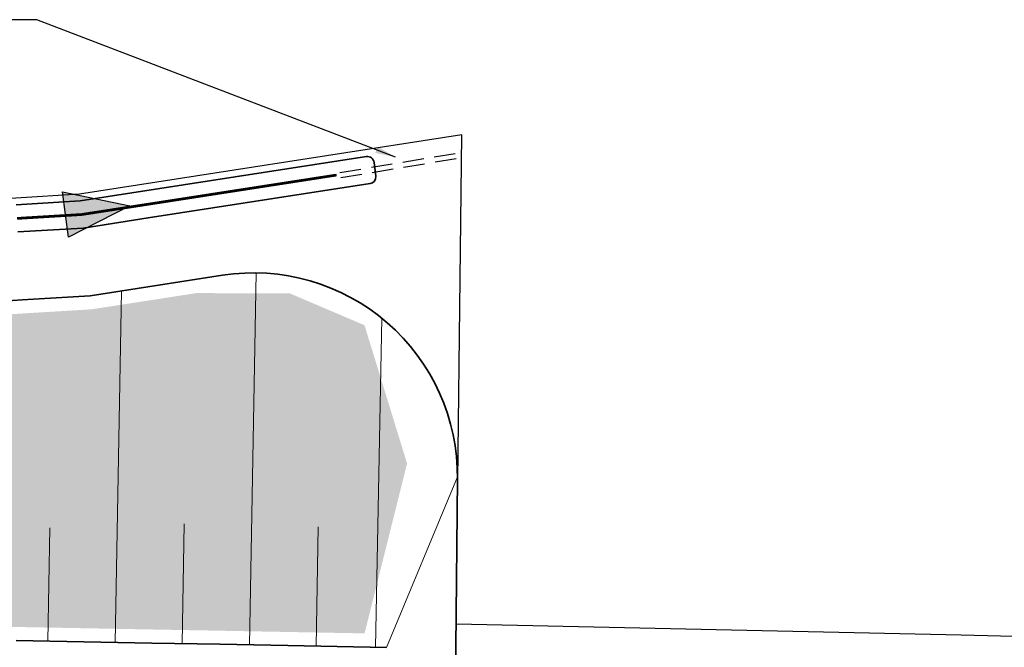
# Model space of a CAD drawing. Extents: x 100296 to 107772, y 404875 to 408930.
# Tile 24 of 97: x 101014 to 101086, y 407487 to 407533. Entities that reach past the tile are written whole.
import ezdxf

# ---------------------------------------------------------------- set-up
doc = ezdxf.new("R2010")
doc.units = 0
doc.linetypes.add('B0703', pattern=[4.6875, 3.125, -1.5625])
for name, color, linetype, lineweight in [('b-we-gw-taludarcering_kort-g', 2, 'Continuous', 18), ('b-we-gw-taludarcering_lang-g', 2, 'Continuous', 18), ('n-we-gw-grondwerk-g', 2, 'Continuous', 35), ('n-we-gw-grondwerk_watergang-g', 170, 'Continuous', 35)]:
    doc.layers.add(name, color=color, linetype=linetype, lineweight=lineweight)
for name, color, linetype in [('n-xx-gw-waterlijn-gd', 161, 'Continuous'), ('TDNA----_stroomrichting', 160, 'Continuous'), ('TDNL----_bossages', 71, 'Continuous'), ('TDNL----_plangrens', 4, 'ENV-L14'), ('TDNL----_stroomrichting', 170, 'Continuous'), ('TDNL5200_duikers', 2, 'B0703'), ('TTNM----_maatvoering', 7, 'Continuous')]:
    doc.layers.add(name, color=color, linetype=linetype)
doc.styles.add('ENV-P', font='ISOCP.SHX')
doc.linetypes.add('ENV-L14', pattern='A,12.5,-1.25,[144,env-shp.shx,S=0.125,R=0,X=0,Y=0.75],-1.25', length=15)
doc.dimstyles.new('ENVIRO2', dxfattribs={"dimtxt": 2.5, "dimasz": 3, "dimexe": 2.5, "dimexo": 0.63, "dimgap": 1.5, "dimtad": 1, "dimzin": 0, "dimdsep": 46, "dimtxsty": 'ENV-P', "dimcen": 2.5, "dimse1": 1, "dimse2": 1, "dimclrd": 1, "dimclrt": 2, "dimadec": 0, "dimazin": 0, "dimtfac": 0.9, "dimtmove": 0, "dimatfit": 3, "dimfxl": 1, "dimtolj": 1, "dimtzin": 0, "dimarcsym": 0})

# ---------------------------------------------------------------- blocks, each defined once
blk = doc.blocks.new('stroomrichting')
at = {"layer": 'TDNA----_stroomrichting'}
h = blk.add_hatch(color=256, dxfattribs=at)
h.dxf.hatch_style = 1
h.paths.add_polyline_path([(-4.765341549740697, 1.688917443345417), (0, 0), (-4.765341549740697, -1.688917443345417)])
at = {"layer": 'TDNL----_stroomrichting'}
blk.add_lwpolyline([(-4.765341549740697, 1.688917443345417), (0, 0), (0, 0), (-4.765341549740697, -1.688917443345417)], close=True, dxfattribs=at)

msp = doc.modelspace()

# ---------------------------------------------------------------- hatches: boundary and pattern name
at = {"layer": 'TDNL----_bossages'}
h = msp.add_hatch(dxfattribs=at)
h.set_pattern_fill('ENV-A30', color=256)
h.set_pattern_definition([(45, (0, 0), (-0.6222539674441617, 0.6222539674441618), []), (45, (0, 3.1112698), (-3.111269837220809, 3.11126983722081), [1, -0.6]), (17, (0, 0), (0.5157491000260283, 1.596552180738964), [0, -1.632, -0.924, 0, -1.344]), (48, (0, 0), (-0.3683115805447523, 1.623436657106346), [0, -1.616, 0, -1.648, 0, -1.328]), (71, (0, 0), (-0.9582315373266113, 1.345261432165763), [0, -1.6, 0, -0.9599999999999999, -1.316])])
h.paths.add_polyline_path([(100813.2714472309, 407494.2691644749), (100813.1899296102, 407492.1654667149), (101039.1798642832, 407488.0183459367), (101042.303684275, 407500.5146417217), (101039.1751877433, 407510.6724504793), (101033.6976853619, 407513.0071205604), (101026.8099088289, 407513.0373687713), (101019.1050035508, 407511.8451019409), (101014.0552299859, 407511.5404582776), (101009.0487473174, 407511.2062564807), (101004.0651015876, 407510.9006626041), (100999.0935737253, 407510.3395533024), (100994.096761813, 407509.6296865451), (100989.0864549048, 407508.8881643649), (100984.0640349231, 407508.1315773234), (100979.0358025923, 407507.4674054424), (100974.0163004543, 407506.8683943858), (100969.0013206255, 407506.2847962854), (100963.9848469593, 407505.7213160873), (100958.9695332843, 407505.1918594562), (100953.9673136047, 407504.6784711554), (100948.9691378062, 407504.0687983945), (100943.9553296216, 407503.41203419), (100938.9366676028, 407502.8092744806), (100933.9221450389, 407502.221894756), (100928.9063223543, 407501.6492510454), (100923.8739681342, 407501.1057583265), (100918.8465680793, 407500.7519232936), (100913.8380560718, 407500.4143121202), (100908.8295112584, 407500.080693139), (100903.8204341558, 407499.7550101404), (100898.8109477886, 407499.4441275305), (100893.8017317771, 407499.1480895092), (100888.7918783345, 407498.8668451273), (100883.7850579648, 407498.6097251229), (100878.8014354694, 407498.3425799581), (100873.8241739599, 407497.8650318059), (100868.8216812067, 407497.2687087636), (100863.7772077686, 407496.6890440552), (100858.7361434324, 407496.4261546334), (100853.7255018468, 407496.2082116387), (100848.7179551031, 407496.0053874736), (100843.7195048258, 407495.8178903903), (100838.7248606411, 407495.5571226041), (100833.7207305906, 407495.2589742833), (100828.7117238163, 407494.9754591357), (100823.702989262, 407494.706883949), (100818.6880467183, 407494.4529205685), (100813.6710617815, 407494.279022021)])

# ---------------------------------------------------------------- linework, layer by layer
at = {"layer": 'b-we-gw-taludarcering_kort-g'}
for p, q in [((101025.9121016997, 407496.0744696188), (101025.7504329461, 407487.2646198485)), ((101016.0211296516, 407495.773062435), (101015.8683198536, 407487.4459656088)), ((101035.7727256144, 407495.8456373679), (101035.611935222, 407487.0836523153))]:
    msp.add_line(p, q, dxfattribs=at)
at = {"layer": 'b-we-gw-taludarcering_lang-g'}
for p, q in [((101031.2017355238, 407514.5207988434), (101030.6998930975, 407487.1737927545)), ((101021.29914638, 407513.1965279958), (101020.8249309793, 407487.355007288)), ((101040.4372632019, 407511.1957783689), (101039.9933083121, 407487.0032501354))]:
    msp.add_line(p, q, dxfattribs=at)
at = {"layer": 'b-we-gw-taludarcering_lang-g', "flags": 128}
msp.add_lwpolyline([(101040.8021307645, 407486.988407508), (101046.0180749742, 407499.5219232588)], dxfattribs=at)
at = {"layer": 'n-we-gw-grondwerk-g'}
msp.add_lwpolyline([(101012.793427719, 407447.2343579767), (101017.7825140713, 407446.59376484), (101022.7694035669, 407445.8334579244), (101028.4602319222, 407445.0030457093, 0.4543361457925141), (101045.6253796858, 407459.6976751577), (101046.017343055, 407499.3737441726, 0.4629243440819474), (101028.7242560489, 407514.3454988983), (101024.0132843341, 407513.6165171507), (101018.9982014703, 407512.8404768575), (101013.9918171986, 407512.5384507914), (101008.9848418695, 407512.2042161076)], format="xyb", dxfattribs=at)
msp.add_lwpolyline([(101013.532134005, 407487.4888367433), (101018.5312923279, 407487.3970976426), (101023.5304506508, 407487.3053585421), (101028.5296089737, 407487.2136194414), (101033.5287672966, 407487.1218803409), (101040.8021307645, 407486.988407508)], dxfattribs=at)
at = {"layer": 'n-we-gw-grondwerk_watergang-g'}
msp.add_lwpolyline([(101013.5479276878, 407519.5243983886), (101018.2505869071, 407519.8081012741), (101039.311556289, 407523.0671024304, -0.4250900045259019), (101039.8846258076, 407522.6311176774), (101040.0009742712, 407521.6372199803, -0.4034201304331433), (101039.5808260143, 407521.0849663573), (101023.2486780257, 407518.5577090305), (101018.4641910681, 407517.8173514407), (101013.6747532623, 407517.5284133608)], format="xyb", dxfattribs=at)
at = {"layer": 'n-xx-gw-waterlijn-gd', "ltscale": 0.1, "const_width": 0.2, "flags": 128}
msp.add_lwpolyline([(101013.6113404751, 407518.5264058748), (101018.3573889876, 407518.8127263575), (101037.1219456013, 407521.7163776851)], dxfattribs=at)
at = {"layer": 'TDNL----_plangrens', "flags": 128}
msp.add_lwpolyline([(100739.2868531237, 407413.0773053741, -0.1432469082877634), (100723.7505059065, 407449.3200165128, -0.2568120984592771), (100723.9835513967, 407450.242528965), (100744.9920477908, 407466.2935291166, -0.1251981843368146), (100746.6634251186, 407466.9877947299), (100748.1899174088, 407467.1455317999, -0.01662278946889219), (100754.0056960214, 407467.4961851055), (100782.8030322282, 407465.5632297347), (100787.8641580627, 407465.3278006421), (100792.8370493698, 407465.0799898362), (100797.811689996, 407464.8174513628), (100802.7858689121, 407464.5411216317), (100807.7589475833, 407464.2499274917), (100812.7317610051, 407463.9438225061), (100817.6680972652, 407463.6251443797), (100822.5624550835, 407463.2468726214), (100827.4874784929, 407462.7971868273), (100832.4530212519, 407462.323053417), (100837.4226759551, 407461.8336265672), (100842.4600490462, 407461.3224250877), (100847.5447173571, 407460.8846589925), (100852.5621043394, 407460.4996338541), (100857.533290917, 407460.1032007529), (100862.5042160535, 407459.6918343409), (100867.2382117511, 407459.2858319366), (100871.9553312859, 407458.5639368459), (100877.078042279, 407457.7462141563), (100882.1363853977, 407457.1618671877), (100887.2161081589, 407456.4459117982), (100892.3942575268, 407455.9770318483), (100897.3752654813, 407455.5257063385), (100902.3451225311, 407455.0603486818), (100907.3147194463, 407454.5799719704), (100912.2604228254, 407454.086932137), (100917.178769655, 407453.5502276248), (100922.0474471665, 407452.9690408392), (100926.8478419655, 407452.2864379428), (100931.7183452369, 407451.4539315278), (100936.7456725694, 407450.5791563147), (100941.7869863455, 407449.776890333), (100946.8921338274, 407448.9683506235), (100952.1632787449, 407448.3001682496), (100957.3130568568, 407447.8805397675), (100962.2599555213, 407447.4627667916), (100966.9927298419, 407447.0181454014), (100971.6817808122, 407446.291575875), (100976.5814389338, 407445.4305197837), (100981.545518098, 407444.5437624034), (100986.5249101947, 407443.6402677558), (100991.5265217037, 407442.7400149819), (100992.3333587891, 407435.38393353), (101010.6455710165, 407439.3630608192), (101044.608, 407446.751), (101045.548, 407451.865), (101045.7354354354, 407470.8379496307), (101152.2257843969, 407468.5625046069), (101153.7960364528, 407444.8260170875, -0.02213634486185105), (101223.7604701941, 407453.4844729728, -0.0320152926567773), (101250.5344253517, 407454.5246229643), (101283.1644786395, 407454.7245967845), (101303.2885377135, 407454.8723369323), (101377.7011879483, 407457.6710294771), (101383.5089184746, 407454.8009643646), (101393.9781071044, 407453.974314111, 0.01091316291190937), (101394.4342178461, 407453.9295895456), (101414.3606890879, 407452.4138897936), (101422.6562773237, 407452.0257574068), (101432.620022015, 407451.5395023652), (101442.5110057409, 407451.0191673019), (101452.4179969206, 407450.3344773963), (101462.4607899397, 407449.6344693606), (101472.5223603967, 407449.0541699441), (101482.5245291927, 407448.4987364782), (101492.4849881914, 407447.9379462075), (101497.4547572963, 407447.6349291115), (101502.4503100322, 407447.3324351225), (101507.4178843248, 407447.0408123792), (101512.3472164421, 407446.7396753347), (101517.2551360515, 407446.423848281), (101522.1406321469, 407446.0899934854), (101527.001880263, 407445.7337952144), (101531.8384783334, 407445.3509116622), (101536.6499650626, 407444.937429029), (101541.4354322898, 407444.4895336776), (101546.1914001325, 407444.003742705), (101550.8870594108, 407443.4773872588), (101555.4986560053, 407442.8825057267), (101560.0952950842, 407442.1788330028), (101564.7255050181, 407441.3903345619), (101569.3554112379, 407440.5346323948), (101573.9628026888, 407439.6157972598), (101578.5586664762, 407438.6239808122), (101583.1819581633, 407437.5629141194), (101587.7868530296, 407436.4731342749), (101592.3199716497, 407435.3317581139), (101596.555412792, 407434.1846924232), (101627.1282734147, 407423.6446025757), (101632.4705592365, 407440.4841093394), (101650.339, 407434.411), (101666.6740270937, 407429.3078135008), (101657.6655, 407400.472), (101662.6088926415, 407398.9277443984), (101669.2436173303, 407419.5996078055, -0.4160609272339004), (101672.4015920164, 407421.213914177), (101686.8188945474, 407416.5001712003), (101691.4771224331, 407415.0073440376), (101696.1218678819, 407413.5198355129), (101700.7739103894, 407412.0309332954), (101705.4212743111, 407410.5441240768), (101710.0094546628, 407409.0586213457), (101714.5277926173, 407407.5101889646), (101719.0321050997, 407405.8844818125), (101723.522608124, 407404.1914698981), (101728.0310462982, 407402.4187230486), (101732.5468123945, 407400.6291159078), (101737.000462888, 407398.7995685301), (101741.4224732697, 407396.9056480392), (101745.8116049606, 407394.9519059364), (101750.1403689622, 407392.9356199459), (101754.441560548, 407390.8150480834), (101758.8122705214, 407388.5970964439), (101765.2851688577, 407385.3567358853), (101767.3039443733, 407384.3087319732, -0.3046151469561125), (101772.6553310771, 407374.5268600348, -0.000684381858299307), (101772.6576419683, 407374.5116243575, 0.06840167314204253), (101773.463728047, 407363.7446950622, -0.1929248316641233), (101772.2061085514, 407356.4116812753), (101761.3632122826, 407339.3168412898), (101767.9374814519, 407334.7351309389), (101793.5700687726, 407316.4915473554), (101804.7799126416, 407330.0685015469, -0.2278404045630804), (101810.7541325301, 407332.624157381, 0.0513531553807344), (101821.4791772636, 407333.2555937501, -0.1888825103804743), (101826.8280306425, 407332.1046559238), (101836.3172867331, 407325.8153332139, -0.0242377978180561), (101846.0771515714, 407317.5519636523), (101847.5256161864, 407316.0002340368), (101850.7438391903, 407312.4602044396), (101853.9160644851, 407308.8804043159), (101857.0392437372, 407305.2631292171), (101860.1122137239, 407301.6076019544), (101862.9283071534, 407298.166473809), (101916.7725156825, 407216.9823138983), (101968.2095316, 407134.085549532), (101972.0680222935, 407127.4044557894), (101996.3016819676, 407098.1006054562), (102005.3636419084, 407086.7923990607), (102008.4455566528, 407082.8770219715), (102011.5312600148, 407078.9154207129), (102014.7330905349, 407074.9868383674), (102018.0273461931, 407071.2001643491), (102021.213875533, 407067.3811769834), (102024.4343625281, 407063.5107446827), (102027.7920052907, 407059.7018421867), (102031.2060533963, 407056.0451865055), (102034.4701153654, 407052.2660668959), (102037.8950437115, 407048.5364918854), (102041.3242290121, 407044.8809278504), (102044.6892805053, 407041.1927022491), (102048.062628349, 407037.4909567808), (102051.4265681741, 407033.7851454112), (102054.7863551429, 407030.0660903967), (102058.1700042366, 407026.3527772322), (102061.6430361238, 407022.5865128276), (102065.4236075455, 407019.1085134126), (102069.0570478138, 407015.6252103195), (102072.7371080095, 407012.1764129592), (102076.3084791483, 407008.7003393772), (102079.8032150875, 407005.1167932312), (102083.4107446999, 407001.4937230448), (102087.2288076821, 406998.0618074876), (102090.9768445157, 406994.6662037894), (102094.6957694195, 406991.2762417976), (102098.3172932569, 406987.8248914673), (102101.9037628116, 406984.3152863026), (102105.514434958, 406980.7606320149), (102109.2436806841, 406977.2846959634), (102112.9614025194, 406973.8682140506), (102116.5968847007, 406970.4177357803), (102120.1900888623, 406966.9185457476), (102123.7636938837, 406963.3923458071), (102127.3186001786, 406959.8446940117), (102130.8673184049, 406956.2858512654), (102134.3984696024, 406952.7324721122), (102137.8703518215, 406949.134502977), (102141.3392761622, 406945.5154070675), (102144.7916693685, 406941.8925993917), (102148.2066380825, 406938.2847015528), (102151.591264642, 406934.7038003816), (102154.9179764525, 406931.144410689), (102158.1663152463, 406927.571607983), (102161.3633685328, 406923.9946696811), (102164.4951998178, 406920.416269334), (102167.5444855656, 406916.8255081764), (102170.5009577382, 406913.2067352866), (102173.3746593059, 406909.5538928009), (102176.1911296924, 406905.8458702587), (102178.9661418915, 406902.1023029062), (102181.6576957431, 406898.3156077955), (102184.2475456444, 406894.4584023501), (102186.7626818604, 406890.5330235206), (102189.2210549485, 406886.5538268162), (102191.6193578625, 406882.5586534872), (102193.872053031, 406878.489748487), (102196.0601617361, 406874.3484781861), (102198.2099117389, 406870.1715401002), (102200.3067599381, 406865.9744227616), (102202.2400386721, 406861.9103414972), (102208.465244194, 406847.878116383), (102209.6121585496, 406844.5372614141), (102211.0649557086, 406840.0639923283), (102212.4430000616, 406835.5671323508), (102213.7459257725, 406831.0478718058), (102214.9747002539, 406826.502697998), (102216.1359940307, 406821.9171271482), (102217.2390980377, 406817.2844843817), (102218.2915979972, 406812.6067463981), (102219.3011634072, 406807.8862975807), (102219.3246354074, 406807.7716276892, -0.01468118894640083), (102222.2070547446, 406791.2321912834), (102224.1106866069, 406778.0280173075, -0.003491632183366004), (102224.2736762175, 406776.8387255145), (102225.1210636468, 406769.3400668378, 0.06164122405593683), (102220.7860359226, 406763.286188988), (102219.487004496, 406761.1443225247, -0.02894925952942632), (102216.0281873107, 406759.5540853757), (102209.6612383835, 406756.6434481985), (102212.6380790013, 406750.1316808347), (102212.77, 406736.71, 0.1949923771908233), (102231.938, 406746.034, -0.1182563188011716), (102234.9904854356, 406749.1419155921, -0.1890750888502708), (102261.2598711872, 406754.0644418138, -0.1534905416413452), (102274.9210317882, 406742.5228634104, 0.1862880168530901), (102288.2419999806, 406736.7960004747), (102295.5075904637, 406736.4679397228), (102295.097, 406742.8529999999), (102293.275, 406749.549), (102279.2849996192, 406779.295000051), (102275.5991873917, 406787.1777848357), (102279.4587552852, 406788.9459752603), (102271.4026836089, 406806.5311529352), (102262.4540478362, 406826.0646631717), (102245.515, 406863.059), (102225.87, 406905.623), (102192.8063339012, 406977.3803082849), (102173.546, 407019.093), (102144.190463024, 407082.7360132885), (102101.988, 407174.612), (102101.566, 407175.532), (102070.4468670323, 407156.0684514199), (102058.354, 407182.319), (102047.5404334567, 407175.6813301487), (102037.7386760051, 407186.3790545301), (102032.8737539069, 407192.2988376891), (102029.2553724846, 407196.1383378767), (102025.8279523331, 407199.7673564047), (102022.4062014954, 407203.4489770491), (102018.9034408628, 407207.134564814), (102015.3890318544, 407210.7857540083), (102011.8287798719, 407214.4412381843), (102008.1815634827, 407218.0760114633), (102004.4896749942, 407221.6385286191), (102000.8430871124, 407225.1065726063), (101997.2583547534, 407228.5940823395), (101993.6283724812, 407232.1221065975), (101989.9613858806, 407235.6453382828), (101986.2873501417, 407239.1387797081), (101982.6180170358, 407242.6254234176), (101978.9227459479, 407246.1111594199), (101975.2116158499, 407249.5827576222), (101971.5104913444, 407253.0219196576), (101967.8468065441, 407256.4561304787), (101964.1903220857, 407259.9111417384), (101960.5379165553, 407263.3704358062), (101956.9739235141, 407266.7716227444), (101953.5361971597, 407270.2429437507), (101950.0223833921, 407273.8632493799), (101946.432497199, 407277.4473754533), (101942.9088871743, 407281.0001411), (101939.3637674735, 407284.6020653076), (101935.7444445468, 407288.2470343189), (101932.0719089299, 407291.84784094), (101928.4193473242, 407295.4278545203), (101924.8128497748, 407298.9440535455), (101921.30469434, 407302.5331047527), (101917.6952811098, 407306.2387222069), (101913.9598197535, 407309.9643887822), (101910.1561761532, 407313.5973941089), (101906.3701413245, 407317.1734101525), (101902.5633412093, 407320.7294047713), (101898.7350089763, 407324.2754705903), (101894.865215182, 407327.7956235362), (101890.9789067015, 407331.2677026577), (101887.0921628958, 407334.7055557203), (101883.2156468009, 407338.1024407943), (101879.3478150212, 407341.5102690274), (101875.4341977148, 407344.9108836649), (101871.6187293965, 407348.184528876), (101855.5945381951, 407362.908615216, -0.252732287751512), (101854.8189997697, 407365.1540433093, 0.1219095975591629), (101853.160822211, 407385.8155261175, 0.02555492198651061), (101852.3532278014, 407387.9817338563, 0.410588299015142), (101795.9860066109, 407410.5048574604, -0.1781397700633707), (101793.686296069, 407410.6348985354), (101790.4019609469, 407411.668594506), (101780.4093043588, 407411.564745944), (101774.5637554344, 407415.6563702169), (101770.1026121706, 407418.4881787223), (101765.7700462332, 407421.1949870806), (101761.4530778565, 407423.9068112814), (101757.1010279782, 407426.6240563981), (101752.7171137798, 407429.3322341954), (101748.2987497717, 407432.0176099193), (101743.8583449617, 407434.6670367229), (101739.4028961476, 407437.2885627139), (101734.9258776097, 407439.8847577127), (101730.4282281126, 407442.4560645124), (101725.9088968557, 407445.0029430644), (101721.3234984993, 407447.5493291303), (101716.643072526, 407450.0290661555), (101711.9138482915, 407452.4146030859), (101707.14254933, 407454.7043808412), (101702.3382069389, 407456.8998975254), (101697.3802279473, 407459.0647878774), (101685.0442659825, 407463.694816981, -0.1468987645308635), (101683.5931488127, 407464.9576400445), (101689.2460461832, 407482.7452718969), (101683.8929278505, 407484.4217690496), (101690.3095472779, 407504.9613563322), (101682.1033402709, 407507.9069741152), (101666.1502361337, 407456.9244774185), (101657.685, 407459.121), (101639.766, 407464.547), (101639.6848731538, 407464.286037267), (101635.455, 407465.601), (101641.2368877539, 407483.1673876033), (101645.3070783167, 407495.5333393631), (101642.08, 407496.719), (101607.129, 407511.646), (101612.392, 407526.001), (101581.9927761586, 407524.6711243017), (101579.507, 407517.488), (101575.394, 407510.198), (101573.121, 407508.777), (101557.269, 407506.807), (101530.824, 407506.206), (101519.057, 407505.9295), (101507.29, 407505.653), (101484.731, 407504.656), (101459.4970002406, 407502.9339999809), (101427.265, 407501.014), (101421.153, 407500.943), (101415.041, 407500.872), (101396.604, 407500.255), (101374.489, 407495.756), (101364.292, 407497.12), (101352.064, 407497.113), (101349.584, 407498.703), (101347.492, 407498.976), (101346.248, 407498.39), (101332.711, 407497.804), (101330.029, 407500.122), (101327.997, 407500.331), (101324.518, 407498.84), (101295.0025000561, 407497.5727500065), (101253.763, 407494.725), (101210.4137285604, 407493.4934766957), (101206.7884684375, 407493.7309266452), (101197.0638609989, 407494.5303303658), (101185.9039147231, 407498.0142404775), (101174.0331793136, 407511.4702623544), (101174.4546239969, 407521.5211993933), (101154.6252836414, 407522.2652829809), (101154.2083935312, 407511.1554345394), (101154.051, 407506.961), (101128.647, 407505.961), (101129.0380046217, 407486.7394898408), (101083.0871679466, 407487.8812979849), (101045.9118887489, 407488.6992458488), (101046.3370769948, 407524.6601912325), (101018.1971858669, 407520.3057887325), (101013.5162212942, 407520.0233946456), (101008.5055510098, 407519.6889133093), (101003.3278527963, 407519.3714202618), (100998.0189341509, 407518.7722314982), (100992.8767621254, 407518.0417143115), (100987.8311479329, 407517.2949666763), (100982.8743091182, 407516.548258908), (100977.9756107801, 407515.9011969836), (100973.021429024, 407515.3099810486), (100968.0356534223, 407514.7297814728), (100963.0642501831, 407514.1713638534), (100958.0894396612, 407513.6461830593), (100953.0187230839, 407513.1257647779), (100947.9025235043, 407512.5016955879), (100942.8965042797, 407511.8459516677), (100937.9354207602, 407511.2501073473), (100932.945616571, 407510.6656230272), (100927.9678885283, 407510.097328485), (100923.118977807, 407509.573647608), (100918.2623512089, 407509.2318318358), (100913.264804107, 407508.8949604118), (100908.2712983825, 407508.5623464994), (100903.2814429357, 407508.2379132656), (100898.2969714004, 407507.9285830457), (100893.3127863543, 407507.634024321), (100888.335696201, 407507.3546192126), (100883.3395973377, 407507.0980498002), (100878.1677554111, 407506.8208152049), (100872.9150871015, 407506.3168428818), (100867.8334380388, 407505.7110839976), (100863.070008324, 407505.1637142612), (100858.3301173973, 407504.9165309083), (100853.3688178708, 407504.7007340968), (100848.3866447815, 407504.4989376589), (100843.338585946, 407504.3095797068), (100838.2504970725, 407504.0439332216), (100833.2277906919, 407503.7446781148), (100828.2439887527, 407503.4625895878), (100823.2604741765, 407503.1953667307), (100818.3258485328, 407502.9454707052), (100813.4190250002, 407502.775390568), (100808.4645068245, 407502.6531743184), (100803.4839859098, 407502.5451432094), (100798.5037448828, 407502.4519455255), (100793.5217865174, 407502.3735497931), (100789.3470216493, 407502.3180645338, -0.01241394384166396), (100787.9797520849, 407502.3419967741), (100756.1665438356, 407501.1664304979, -0.2041488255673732), (100733.4635350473, 407510.6820490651, 0.4726042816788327), (100669.2085629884, 407512.9869992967, -0.1892506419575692), (100667.842368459, 407512.2877777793), (100642.4923923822, 407510.2000546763), (100642.1924592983, 407512.8714210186), (100631.0883577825, 407512.6136525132, -0.01041102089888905), (100621.579562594, 407512.591199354), (100613.9257211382, 407512.724990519), (100603.9295775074, 407512.9084297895), (100593.9312608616, 407513.0919079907), (100583.9329442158, 407513.2753861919), (100573.9346275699, 407513.4588643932), (100563.9363109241, 407513.6423425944), (100553.9379942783, 407513.8258207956), (100548.9388359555, 407513.9175598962), (100543.9396776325, 407514.0092989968), (100538.9405193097, 407514.1010380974), (100533.9413609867, 407514.192777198), (100523.943044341, 407514.3762553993), (100513.9447276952, 407514.5597336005), (100503.9464110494, 407514.7432118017), (100493.9480943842, 407514.9266900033), (100483.9487675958, 407515.1101867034), (100473.9326938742, 407515.2932313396), (100453.4691547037, 407515.6471500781, 0.03070555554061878), (100439.2612938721, 407515.0201980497), (100391.2823731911, 407509.0467019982), (100383.0104473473, 407506.9291155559), (100371.0620297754, 407505.8856489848), (100362.02, 407505.096), (100330.373, 407500), (100299.9108642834, 407493.9015717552), (100308.1638358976, 407454.1758354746), (100345.8670108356, 407460.7626251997), (100370.687, 407465.099), (100400, 407467.735), (100436.284, 407469.121), (100480.738, 407467.998), (100527.748, 407460.884), (100583.384, 407446.232), (100637.584, 407424.585), (100688.405, 407397.253), (100715.467, 407378.851), (100722.6490746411, 407379.9424874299), (100725.1059398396, 407378.111884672), (100734.5947126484, 407380.5295391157), (100753.2682522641, 407385.5147464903), (100765.323, 407388.29), (100752.0680625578, 407397.5410917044)], format="xyb", close=True, dxfattribs=at)
at = {"layer": 'TDNL5200_duikers', "ltscale": 0.5}
for points in [[(101037.365322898, 407521.9033533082), (101045.9469263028, 407523.3255579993)], [(101037.4284293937, 407521.5279522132), (101045.9924850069, 407522.9472487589)]]:
    msp.add_lwpolyline(points, dxfattribs=at)

# ---------------------------------------------------------------- block references
at = {"layer": 'TDNL----_stroomrichting', "rotation": 7.526110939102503}
msp.add_blockref('stroomrichting', (101021.9006445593, 407519.4409264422), dxfattribs=at)

# ---------------------------------------------------------------- leaders
at = {"layer": 'TTNM----_maatvoering', "annotation_type": 0, "has_hookline": 1, "hookline_direction": 1, "text_width": 19.25312500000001}
msp.add_leader([(101041.4480482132, 407523.0367492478), (101015.0697348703, 407533.136194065), (101013.5697348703, 407533.136194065)], dimstyle='ENVIRO2', override={"dimscale": 0.5, "dimgap": 0.5}, dxfattribs=at)

doc.saveas('drawing.dxf')
